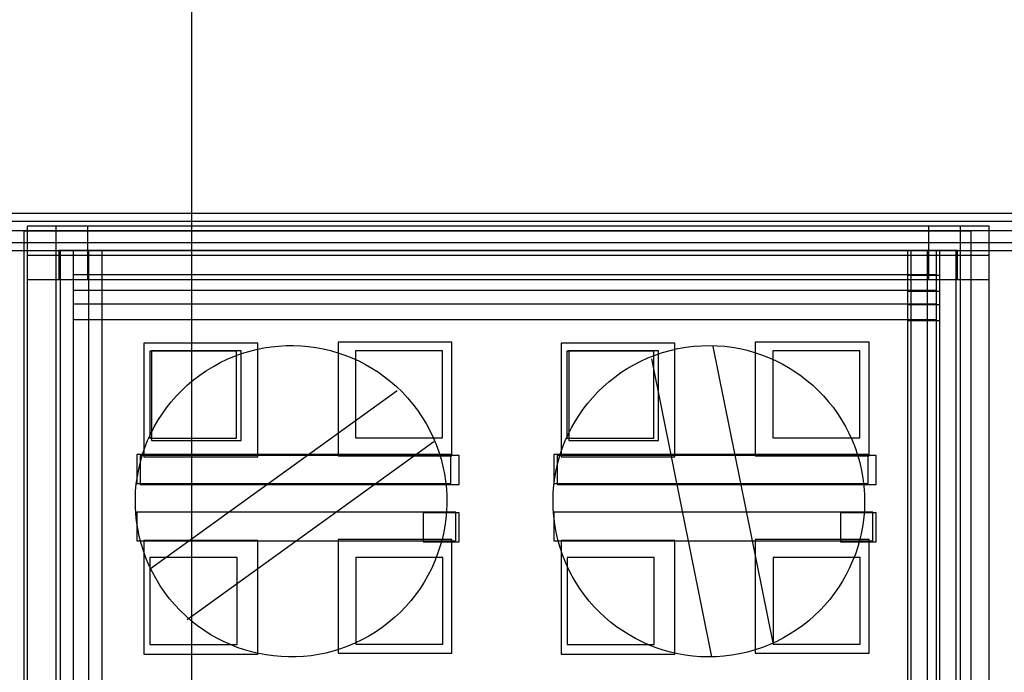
# Model space of a CAD drawing. Extents: x 0 to 566, y 0 to 372.
# Tile 5 of 24: x 65 to 99, y 80 to 102. Entities that reach past the tile are written whole.
import ezdxf

# ---------------------------------------------------------------- set-up
doc = ezdxf.new("R2010")
doc.units = 0
doc.layers.add('CAPA_1', color=7, linetype='CONTINUOUS')

# ---------------------------------------------------------------- blocks, each defined once
blk = doc.blocks.new('BLOCK_410')
at = {"layer": 'CAPA_1'}
blk.add_lwpolyline([(69.877, 80.827), (72.885, 80.827), (72.885, 83.834), (69.877, 83.834), (69.877, 80.827)], dxfattribs=at)
blk = doc.blocks.new('BLOCK_409')
at = {"layer": 'CAPA_1'}
blk.add_blockref('BLOCK_410', (0, 0), dxfattribs=at)
blk = doc.blocks.new('BLOCK_412')
at = {"layer": 'CAPA_1'}
blk.add_lwpolyline([(69.673, 80.5), (73.598, 80.5), (73.598, 84.426), (69.673, 84.426), (69.673, 80.5)], dxfattribs=at)
blk = doc.blocks.new('BLOCK_411')
at = {"layer": 'CAPA_1'}
blk.add_blockref('BLOCK_412', (0, 0), dxfattribs=at)
blk = doc.blocks.new('BLOCK_526')
at = {"layer": 'CAPA_1'}
blk.add_lwpolyline([(65.641, 93.43), (67.736, 93.43), (67.736, 95.27), (65.641, 95.27), (65.641, 93.43)], dxfattribs=at)
blk = doc.blocks.new('BLOCK_525')
at = {"layer": 'CAPA_1'}
blk.add_blockref('BLOCK_526', (0, 0), dxfattribs=at)
blk = doc.blocks.new('BLOCK_528')
at = {"layer": 'CAPA_1'}
blk.add_lwpolyline([(76.373, 87.342), (80.299, 87.342), (80.299, 91.269), (76.373, 91.269), (76.373, 87.342)], dxfattribs=at)
blk = doc.blocks.new('BLOCK_527')
at = {"layer": 'CAPA_1'}
blk.add_blockref('BLOCK_528', (0, 0), dxfattribs=at)
blk = doc.blocks.new('BLOCK_530')
at = {"layer": 'CAPA_1'}
blk.add_lwpolyline([(76.972, 87.962), (79.979, 87.962), (79.979, 90.97), (76.972, 90.97), (76.972, 87.962)], dxfattribs=at)
blk = doc.blocks.new('BLOCK_529')
at = {"layer": 'CAPA_1'}
blk.add_blockref('BLOCK_530', (0, 0), dxfattribs=at)
blk = doc.blocks.new('BLOCK_532')
at = {"layer": 'CAPA_1'}
blk.add_lwpolyline([(84.278, 80.827), (87.285, 80.827), (87.285, 83.834), (84.278, 83.834), (84.278, 80.827)], dxfattribs=at)
blk = doc.blocks.new('BLOCK_531')
at = {"layer": 'CAPA_1'}
blk.add_blockref('BLOCK_532', (0, 0), dxfattribs=at)
blk = doc.blocks.new('BLOCK_534')
at = {"layer": 'CAPA_1'}
blk.add_lwpolyline([(84.073, 80.5), (87.998, 80.5), (87.998, 84.426), (84.073, 84.426), (84.073, 80.5)], dxfattribs=at)
blk = doc.blocks.new('BLOCK_533')
at = {"layer": 'CAPA_1'}
blk.add_blockref('BLOCK_534', (0, 0), dxfattribs=at)
blk = doc.blocks.new('BLOCK_570')
at = {"layer": 'CAPA_1'}
blk.add_lwpolyline([(65.641, 76.185), (66.641, 76.185), (66.641, 95.27), (65.641, 95.27), (65.641, 76.185)], dxfattribs=at)
blk = doc.blocks.new('BLOCK_569')
at = {"layer": 'CAPA_1'}
blk.add_blockref('BLOCK_570', (0, 0), dxfattribs=at)
blk = doc.blocks.new('BLOCK_572')
at = {"layer": 'CAPA_1'}
blk.add_lwpolyline([(66.775, 77.055), (67.775, 77.055), (67.775, 94.439), (66.775, 94.439), (66.775, 77.055)], dxfattribs=at)
blk = doc.blocks.new('BLOCK_571')
at = {"layer": 'CAPA_1'}
blk.add_blockref('BLOCK_572', (0, 0), dxfattribs=at)
blk = doc.blocks.new('BLOCK_574')
at = {"layer": 'CAPA_1'}
blk.add_lwpolyline([(67.229, 77.28), (68.229, 77.28), (68.229, 94.43), (67.229, 94.43), (67.229, 77.28)], dxfattribs=at)
blk = doc.blocks.new('BLOCK_573')
at = {"layer": 'CAPA_1'}
blk.add_blockref('BLOCK_574', (0, 0), dxfattribs=at)
blk = doc.blocks.new('BLOCK_650')
at = {"layer": 'CAPA_1'}
blk.add_lwpolyline([(90.772, 87.342), (94.699, 87.342), (94.699, 91.269), (90.772, 91.269), (90.772, 87.342)], dxfattribs=at)
blk = doc.blocks.new('BLOCK_649')
at = {"layer": 'CAPA_1'}
blk.add_blockref('BLOCK_650', (0, 0), dxfattribs=at)
blk = doc.blocks.new('BLOCK_652')
at = {"layer": 'CAPA_1'}
blk.add_lwpolyline([(91.372, 87.962), (94.379, 87.962), (94.379, 90.97), (91.372, 90.97), (91.372, 87.962)], dxfattribs=at)
blk = doc.blocks.new('BLOCK_651')
at = {"layer": 'CAPA_1'}
blk.add_blockref('BLOCK_652', (0, 0), dxfattribs=at)
blk = doc.blocks.new('BLOCK_832')
at = {"layer": 'CAPA_1'}
blk.add_lwpolyline([(79.312, 84.377), (80.546, 84.377), (80.546, 85.377), (79.312, 85.377), (79.312, 84.377)], dxfattribs=at)
blk = doc.blocks.new('BLOCK_831')
at = {"layer": 'CAPA_1'}
blk.add_blockref('BLOCK_832', (0, 0), dxfattribs=at)
blk = doc.blocks.new('BLOCK_834')
at = {"layer": 'CAPA_1'}
blk.add_lwpolyline([(93.711, 84.377), (94.946, 84.377), (94.946, 85.377), (93.711, 85.377), (93.711, 84.377)], dxfattribs=at)
blk = doc.blocks.new('BLOCK_833')
at = {"layer": 'CAPA_1'}
blk.add_blockref('BLOCK_834', (0, 0), dxfattribs=at)
blk = doc.blocks.new('BLOCK_836')
at = {"layer": 'CAPA_1'}
blk.add_lwpolyline([(83.824, 84.406), (94.833, 84.406), (94.833, 85.406), (83.824, 85.406), (83.824, 84.406)], dxfattribs=at)
blk = doc.blocks.new('BLOCK_835')
at = {"layer": 'CAPA_1'}
blk.add_blockref('BLOCK_836', (0, 0), dxfattribs=at)
blk = doc.blocks.new('BLOCK_838')
at = {"layer": 'CAPA_1'}
blk.add_lwpolyline([(69.424, 84.406), (80.434, 84.406), (80.434, 85.406), (69.424, 85.406), (69.424, 84.406)], dxfattribs=at)
blk = doc.blocks.new('BLOCK_837')
at = {"layer": 'CAPA_1'}
blk.add_blockref('BLOCK_838', (0, 0), dxfattribs=at)
blk = doc.blocks.new('BLOCK_840')
at = {"layer": 'CAPA_1'}
blk.add_lwpolyline([(69.537, 86.361), (80.547, 86.361), (80.547, 87.361), (69.537, 87.361), (69.537, 86.361)], dxfattribs=at)
blk = doc.blocks.new('BLOCK_839')
at = {"layer": 'CAPA_1'}
blk.add_blockref('BLOCK_840', (0, 0), dxfattribs=at)
blk = doc.blocks.new('BLOCK_842')
at = {"layer": 'CAPA_1'}
blk.add_lwpolyline([(83.937, 86.361), (94.947, 86.361), (94.947, 87.361), (83.937, 87.361), (83.937, 86.361)], dxfattribs=at)
blk = doc.blocks.new('BLOCK_841')
at = {"layer": 'CAPA_1'}
blk.add_blockref('BLOCK_842', (0, 0), dxfattribs=at)
blk = doc.blocks.new('BLOCK_844')
at = {"layer": 'CAPA_1'}
blk.add_lwpolyline([(69.423, 86.391), (80.266, 86.391), (80.266, 87.391), (69.423, 87.391), (69.423, 86.391)], dxfattribs=at)
blk = doc.blocks.new('BLOCK_843')
at = {"layer": 'CAPA_1'}
blk.add_blockref('BLOCK_844', (0, 0), dxfattribs=at)
blk = doc.blocks.new('BLOCK_846')
at = {"layer": 'CAPA_1'}
blk.add_lwpolyline([(83.823, 86.391), (94.666, 86.391), (94.666, 87.391), (83.823, 87.391), (83.823, 86.391)], dxfattribs=at)
blk = doc.blocks.new('BLOCK_845')
at = {"layer": 'CAPA_1'}
blk.add_blockref('BLOCK_846', (0, 0), dxfattribs=at)
blk = doc.blocks.new('BLOCK_868')
at = {"layer": 'CAPA_1'}
blk.add_lwpolyline([(96.028, 78.259), (97.028, 78.259), (97.028, 94.43), (96.028, 94.43), (96.028, 78.259)], dxfattribs=at)
blk = doc.blocks.new('BLOCK_867')
at = {"layer": 'CAPA_1'}
blk.add_blockref('BLOCK_868', (0, 0), dxfattribs=at)
blk = doc.blocks.new('BLOCK_870')
at = {"layer": 'CAPA_1'}
blk.add_lwpolyline([(96.142, 77.28), (97.142, 77.28), (97.142, 94.43), (96.142, 94.43), (96.142, 77.28)], dxfattribs=at)
blk = doc.blocks.new('BLOCK_869')
at = {"layer": 'CAPA_1'}
blk.add_blockref('BLOCK_870', (0, 0), dxfattribs=at)
blk = doc.blocks.new('BLOCK_872')
at = {"layer": 'CAPA_1'}
blk.add_lwpolyline([(96.709, 77.055), (97.709, 77.055), (97.709, 94.439), (96.709, 94.439), (96.709, 77.055)], dxfattribs=at)
blk = doc.blocks.new('BLOCK_871')
at = {"layer": 'CAPA_1'}
blk.add_blockref('BLOCK_872', (0, 0), dxfattribs=at)
blk = doc.blocks.new('BLOCK_874')
at = {"layer": 'CAPA_1'}
blk.add_lwpolyline([(97.843, 76.185), (98.843, 76.185), (98.843, 95.27), (97.843, 95.27), (97.843, 76.185)], dxfattribs=at)
blk = doc.blocks.new('BLOCK_873')
at = {"layer": 'CAPA_1'}
blk.add_blockref('BLOCK_874', (0, 0), dxfattribs=at)
blk = doc.blocks.new('BLOCK_890')
at = {"layer": 'CAPA_1'}
blk.add_lwpolyline([(96.028, 92.021), (97.142, 92.021), (97.142, 93.021), (96.028, 93.021), (96.028, 92.021)], dxfattribs=at)
blk = doc.blocks.new('BLOCK_889')
at = {"layer": 'CAPA_1'}
blk.add_blockref('BLOCK_890', (0, 0), dxfattribs=at)
blk = doc.blocks.new('BLOCK_892')
at = {"layer": 'CAPA_1'}
blk.add_lwpolyline([(67.229, 92.05), (97.028, 92.05), (97.028, 93.05), (67.229, 93.05), (67.229, 92.05)], dxfattribs=at)
blk = doc.blocks.new('BLOCK_891')
at = {"layer": 'CAPA_1'}
blk.add_blockref('BLOCK_892', (0, 0), dxfattribs=at)
blk = doc.blocks.new('BLOCK_894')
at = {"layer": 'CAPA_1'}
blk.add_lwpolyline([(96.028, 92.568), (97.142, 92.568), (97.142, 93.568), (96.028, 93.568), (96.028, 92.568)], dxfattribs=at)
blk = doc.blocks.new('BLOCK_893')
at = {"layer": 'CAPA_1'}
blk.add_blockref('BLOCK_894', (0, 0), dxfattribs=at)
blk = doc.blocks.new('BLOCK_896')
at = {"layer": 'CAPA_1'}
blk.add_lwpolyline([(67.229, 92.598), (97.028, 92.598), (97.028, 93.598), (67.229, 93.598), (67.229, 92.598)], dxfattribs=at)
blk = doc.blocks.new('BLOCK_895')
at = {"layer": 'CAPA_1'}
blk.add_blockref('BLOCK_896', (0, 0), dxfattribs=at)
blk = doc.blocks.new('BLOCK_898')
at = {"layer": 'CAPA_1'}
blk.add_lwpolyline([(66.737, 93.43), (97.748, 93.43), (97.748, 94.43), (66.737, 94.43), (66.737, 93.43)], dxfattribs=at)
blk = doc.blocks.new('BLOCK_897')
at = {"layer": 'CAPA_1'}
blk.add_blockref('BLOCK_898', (0, 0), dxfattribs=at)
blk = doc.blocks.new('BLOCK_900')
at = {"layer": 'CAPA_1'}
blk.add_lwpolyline([(65.641, 94.27), (98.843, 94.27), (98.843, 95.27), (65.641, 95.27), (65.641, 94.27)], dxfattribs=at)
blk = doc.blocks.new('BLOCK_899')
at = {"layer": 'CAPA_1'}
blk.add_blockref('BLOCK_900', (0, 0), dxfattribs=at)
blk = doc.blocks.new('BLOCK_902')
at = {"layer": 'CAPA_1'}
blk.add_lwpolyline([(57.637, 94.44), (256.063, 94.44), (256.063, 95.44), (57.637, 95.44), (57.637, 94.44)], dxfattribs=at)
blk = doc.blocks.new('BLOCK_901')
at = {"layer": 'CAPA_1'}
blk.add_blockref('BLOCK_902', (0, 0), dxfattribs=at)
blk = doc.blocks.new('BLOCK_914')
at = {"layer": 'CAPA_1'}
blk.add_lwpolyline([(57.904, 94.707), (122.865, 94.707), (122.865, 95.707), (57.904, 95.707), (57.904, 94.707)], dxfattribs=at)
blk = doc.blocks.new('BLOCK_913')
at = {"layer": 'CAPA_1'}
blk.add_blockref('BLOCK_914', (0, 0), dxfattribs=at)
blk = doc.blocks.new('BLOCK_1138')
at = {"layer": 'CAPA_1'}
blk.add_lwpolyline([(69.871, 87.955), (72.871, 87.955), (72.871, 90.955), (69.871, 90.955), (69.871, 87.955)], dxfattribs=at)
blk = doc.blocks.new('BLOCK_1137')
at = {"layer": 'CAPA_1'}
blk.add_blockref('BLOCK_1138', (0, 0), dxfattribs=at)
blk = doc.blocks.new('BLOCK_1140')
at = {"layer": 'CAPA_1'}
blk.add_lwpolyline([(69.938, 87.88), (73.032, 87.88), (73.032, 90.974), (69.938, 90.974), (69.938, 87.88)], dxfattribs=at)
blk = doc.blocks.new('BLOCK_1139')
at = {"layer": 'CAPA_1'}
blk.add_blockref('BLOCK_1140', (0, 0), dxfattribs=at)
blk = doc.blocks.new('BLOCK_1142')
at = {"layer": 'CAPA_1'}
blk.add_lwpolyline([(69.672, 87.313), (73.597, 87.313), (73.597, 91.239), (69.672, 91.239), (69.672, 87.313)], dxfattribs=at)
blk = doc.blocks.new('BLOCK_1141')
at = {"layer": 'CAPA_1'}
blk.add_blockref('BLOCK_1142', (0, 0), dxfattribs=at)
blk = doc.blocks.new('BLOCK_1224')
at = {"layer": 'CAPA_1'}
blk.add_lwpolyline([(76.372, 80.528), (80.298, 80.528), (80.298, 84.454), (76.372, 84.454), (76.372, 80.528)], dxfattribs=at)
blk = doc.blocks.new('BLOCK_1223')
at = {"layer": 'CAPA_1'}
blk.add_blockref('BLOCK_1224', (0, 0), dxfattribs=at)
blk = doc.blocks.new('BLOCK_1226')
at = {"layer": 'CAPA_1'}
blk.add_lwpolyline([(76.986, 80.841), (79.986, 80.841), (79.986, 83.841), (76.986, 83.841), (76.986, 80.841)], dxfattribs=at)
blk = doc.blocks.new('BLOCK_1225')
at = {"layer": 'CAPA_1'}
blk.add_blockref('BLOCK_1226', (0, 0), dxfattribs=at)
blk = doc.blocks.new('BLOCK_1228')
at = {"layer": 'CAPA_1'}
blk.add_lwpolyline([(84.271, 87.955), (87.271, 87.955), (87.271, 90.955), (84.271, 90.955), (84.271, 87.955)], dxfattribs=at)
blk = doc.blocks.new('BLOCK_1227')
at = {"layer": 'CAPA_1'}
blk.add_blockref('BLOCK_1228', (0, 0), dxfattribs=at)
blk = doc.blocks.new('BLOCK_1230')
at = {"layer": 'CAPA_1'}
blk.add_lwpolyline([(84.338, 87.88), (87.432, 87.88), (87.432, 90.974), (84.338, 90.974), (84.338, 87.88)], dxfattribs=at)
blk = doc.blocks.new('BLOCK_1229')
at = {"layer": 'CAPA_1'}
blk.add_blockref('BLOCK_1230', (0, 0), dxfattribs=at)
blk = doc.blocks.new('BLOCK_1232')
at = {"layer": 'CAPA_1'}
blk.add_lwpolyline([(84.072, 87.313), (87.997, 87.313), (87.997, 91.239), (84.072, 91.239), (84.072, 87.313)], dxfattribs=at)
blk = doc.blocks.new('BLOCK_1231')
at = {"layer": 'CAPA_1'}
blk.add_blockref('BLOCK_1232', (0, 0), dxfattribs=at)
blk = doc.blocks.new('BLOCK_1288')
at = {"layer": 'CAPA_1'}
blk.add_lwpolyline([(90.772, 80.528), (94.698, 80.528), (94.698, 84.454), (90.772, 84.454), (90.772, 80.528)], dxfattribs=at)
blk = doc.blocks.new('BLOCK_1287')
at = {"layer": 'CAPA_1'}
blk.add_blockref('BLOCK_1288', (0, 0), dxfattribs=at)
blk = doc.blocks.new('BLOCK_1290')
at = {"layer": 'CAPA_1'}
blk.add_lwpolyline([(91.386, 80.841), (94.386, 80.841), (94.386, 83.841), (91.386, 83.841), (91.386, 80.841)], dxfattribs=at)
blk = doc.blocks.new('BLOCK_1289')
at = {"layer": 'CAPA_1'}
blk.add_blockref('BLOCK_1290', (0, 0), dxfattribs=at)
blk = doc.blocks.new('BLOCK_1302')
at = {"layer": 'CAPA_1'}
blk.add_lwpolyline([(96.748, 93.43), (98.843, 93.43), (98.843, 95.27), (96.748, 95.27), (96.748, 93.43)], dxfattribs=at)
blk = doc.blocks.new('BLOCK_1301')
at = {"layer": 'CAPA_1'}
blk.add_blockref('BLOCK_1302', (0, 0), dxfattribs=at)
blk = doc.blocks.new('BLOCK_2188')
at = {"layer": 'CAPA_1'}
blk.add_lwpolyline([(71.311, 41.999), (480.332, 41.999), (480.332, 275.44), (71.311, 275.44), (71.311, 41.999)], dxfattribs=at)
blk = doc.blocks.new('BLOCK_2187')
at = {"layer": 'CAPA_1'}
blk.add_blockref('BLOCK_2188', (0, 0), dxfattribs=at)
blk = doc.blocks.new('BLOCK_2')
at = {"layer": 'CAPA_1'}
for name in ['BLOCK_2187', 'BLOCK_913', 'BLOCK_901', 'BLOCK_525', 'BLOCK_569', 'BLOCK_899', 'BLOCK_1301', 'BLOCK_873', 'BLOCK_897', 'BLOCK_571', 'BLOCK_573', 'BLOCK_867', 'BLOCK_869', 'BLOCK_871', 'BLOCK_895', 'BLOCK_893', 'BLOCK_891', 'BLOCK_889', 'BLOCK_1141', 'BLOCK_527', 'BLOCK_1231', 'BLOCK_649', 'BLOCK_1137', 'BLOCK_1139', 'BLOCK_529', 'BLOCK_1227', 'BLOCK_1229', 'BLOCK_651', 'BLOCK_843', 'BLOCK_839', 'BLOCK_845', 'BLOCK_841', 'BLOCK_837', 'BLOCK_831', 'BLOCK_835', 'BLOCK_833', 'BLOCK_411', 'BLOCK_1223', 'BLOCK_533', 'BLOCK_1287', 'BLOCK_409', 'BLOCK_1225', 'BLOCK_531', 'BLOCK_1289']:
    blk.add_blockref(name, (0, 0), dxfattribs=at)
blk = doc.blocks.new('BLOCK_2255')
at = {"layer": 'CAPA_1', "color": 250}
for points in [[(98.209, 76.444), (65.542, 76.444), (65.542, 95.111), (98.209, 95.111), (98.209, 76.444)], [(91.4, 80.83), (89.32, 91.122)], [(89.275, 80.401), (87.196, 90.693)], [(69.898, 83.458), (78.414, 89.602)], [(71.166, 81.7), (79.682, 87.845)]]:
    blk.add_lwpolyline(points, dxfattribs=at)
at = {"layer": 'CAPA_1'}
blk.add_open_spline([(256.167, 287.25), (256.167, 287.25), (57.532, 287.25), (57.532, 287.25), (57.118, 287.25), (56.782, 286.914), (56.782, 286.5), (56.782, 286.5), (56.782, 31.417), (56.782, 31.417), (56.782, 31.003), (57.118, 30.667), (57.532, 30.667), (57.532, 30.667), (256.167, 30.667), (256.167, 30.667), (256.581, 30.667), (256.917, 31.003), (256.917, 31.417), (256.917, 31.417), (256.917, 286.5), (256.917, 286.5), (256.917, 286.914), (256.581, 287.25), (256.167, 287.25)], degree=3, knots=[0, 0, 0, 0, 1, 1, 1, 2, 2, 2, 3, 3, 3, 4, 4, 4, 5, 5, 5, 6, 6, 6, 7, 7, 7, 8, 8, 8, 8], dxfattribs=at)
at = {"layer": 'CAPA_1', "color": 250}
for points, knots in [([(57, 204), (57, 204), (101.125, 220.5), (157.25, 203.75), (157.25, 203.75), (157.125, 113.241), (157.125, 113.241), (157.125, 113.241), (113, 96.741), (56.875, 113.491)], [0, 0, 0, 0, 1, 1, 1, 2, 2, 2, 3, 3, 3, 3]), ([(79.109, 88.923), (77.372, 91.33), (74.011, 91.873), (71.605, 90.136), (69.197, 88.398), (68.654, 85.039), (70.391, 82.632), (72.129, 80.225), (75.488, 79.682), (77.895, 81.419), (80.302, 83.156), (80.845, 86.516), (79.109, 88.923)], [0, 0, 0, 0, 1, 1, 1, 2, 2, 2, 3, 3, 3, 4, 4, 4, 4]), ([(88.102, 91.047), (85.192, 90.458), (83.311, 87.623), (83.898, 84.713), (84.487, 81.803), (87.323, 79.921), (90.231, 80.509), (93.141, 81.097), (95.023, 83.933), (94.436, 86.842), (93.848, 89.753), (91.012, 91.634), (88.102, 91.047)], [0, 0, 0, 0, 1, 1, 1, 2, 2, 2, 3, 3, 3, 4, 4, 4, 4])]:
    blk.add_open_spline(points, degree=3, knots=knots, dxfattribs=at)
blk.add_open_spline([(158.167, 107.241), (158.167, 107.241), (115.25, 98.741), (57, 107.366)], degree=3, dxfattribs=at)

msp = doc.modelspace()

# ---------------------------------------------------------------- linework, layer by layer
at = {"layer": 'CAPA_1', "color": 250}
msp.add_lwpolyline([(57, 95.125), (256.5, 95.125)], dxfattribs=at)

# ---------------------------------------------------------------- block references
at = {"layer": 'CAPA_1'}
for name in ['BLOCK_2', 'BLOCK_2255']:
    msp.add_blockref(name, (0, 0), dxfattribs=at)

doc.saveas('drawing.dxf')
